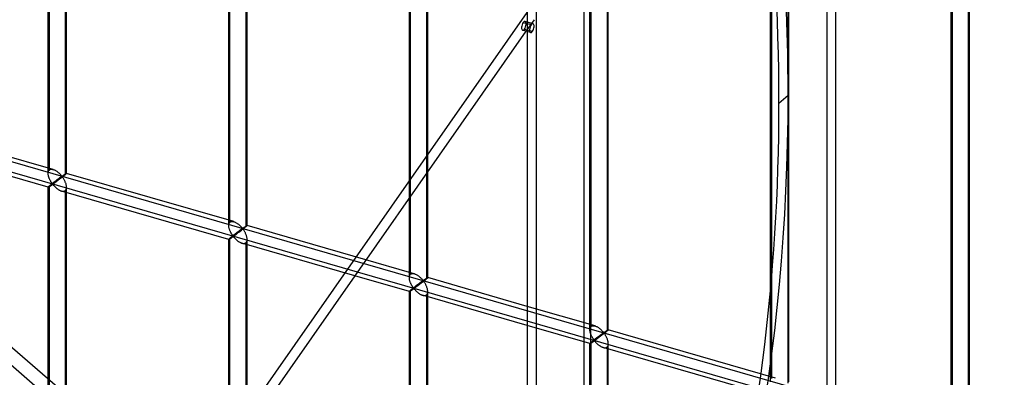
# Model space of a CAD drawing. Header units: millimetres. Extents: x -766 to 748, y -857 to 897.
# Tile 59 of 87: x 342 to 610, y -269 to -172. Entities that reach past the tile are written whole.
import ezdxf

# ---------------------------------------------------------------- set-up
doc = ezdxf.new("R2010")
doc.units = ezdxf.units.MM
doc.layers.add('MAIN-1', color=7, linetype='Continuous')
doc.layers.add('MAIN-2', color=7, linetype='Continuous')

msp = doc.modelspace()

# ---------------------------------------------------------------- linework, layer by layer
at = {"layer": 'MAIN-1'}
for p, q in [((497.56, -856.66), (497.56, 338.45)), ((480.24, 326.13), (480.24, -834.34)), ((390.28, -298.78), (480.24, -170.25)), ((480.24, -173.29), (479.13, -172.97)), ((480.24, -172.8), (479.67, -172.63)), ((479.89, -175.3), (393.43, -298.83)), ((480.24, -175.4), (478.98, -175.04)), ((452.86, -213.92), (452.86, -242.59)), ((453.2, -242.26), (453.2, -213.44)), ((448.2, -242.26), (448.2, -220.58)), ((448.2, -240.81), (436.42, -237.41)), ((480.24, -254.1), (434.07, -240.77)), ((448.2, -246.01), (433.39, -241.74)), ((448.2, -242.4), (448.2, -242.27)), ((448.22, -242.54), (448.2, -242.4)), ((448.24, -242.68), (448.22, -242.54)), ((448.26, -242.82), (448.24, -242.68)), ((448.29, -242.95), (448.26, -242.82)), ((448.33, -243.09), (448.29, -242.95)), ((448.37, -243.23), (448.33, -243.09)), ((448.41, -243.36), (448.37, -243.23)), ((448.47, -243.5), (448.41, -243.36)), ((451.79, -243.46), (451.67, -243.56)), ((451.92, -243.36), (451.79, -243.46)), ((452.04, -243.27), (451.92, -243.36)), ((452.16, -243.17), (452.04, -243.27)), ((452.28, -243.08), (452.16, -243.17)), ((452.39, -242.99), (452.28, -243.08)), ((452.5, -242.9), (452.39, -242.99)), ((452.6, -242.81), (452.5, -242.9)), ((452.7, -242.73), (452.6, -242.81)), ((452.78, -242.66), (452.7, -242.73)), ((452.86, -242.59), (452.78, -242.66)), ((452.92, -242.54), (452.86, -242.59)), ((452.97, -242.49), (452.92, -242.54)), ((453.02, -242.45), (452.97, -242.49)), ((453.06, -242.41), (453.02, -242.45)), ((453.1, -242.38), (453.06, -242.41)), ((453.13, -242.34), (453.1, -242.38)), ((453.16, -242.32), (453.13, -242.34)), ((453.18, -242.3), (453.16, -242.32)), ((453.19, -242.28), (453.18, -242.3)), ((480.24, -250.06), (453.19, -242.25)), ((453.2, -242.27), (453.19, -242.28)), ((453.2, -242.26), (453.2, -242.27)), ((448.2, -324.94), (448.2, -246.01)), ((448.21, -246.01), (448.22, -246.01)), ((448.22, -246.01), (448.24, -246.01)), ((448.24, -246.01), (448.26, -246)), ((448.26, -246), (448.3, -245.98)), ((448.3, -245.98), (448.33, -245.96)), ((448.33, -245.96), (448.37, -245.94)), ((448.37, -245.94), (448.42, -245.91)), ((448.42, -245.91), (448.47, -245.88)), ((448.52, -243.64), (448.47, -243.5)), ((448.47, -245.88), (448.52, -245.85)), ((448.58, -243.77), (448.52, -243.64)), ((448.52, -245.85), (448.58, -245.81)), ((448.64, -243.9), (448.58, -243.77)), ((448.58, -245.81), (448.64, -245.77)), ((448.7, -244.03), (448.64, -243.9)), ((448.64, -245.77), (448.71, -245.73)), ((448.76, -244.16), (448.7, -244.03)), ((448.71, -245.73), (448.77, -245.69)), ((448.83, -244.28), (448.76, -244.16)), ((448.77, -245.69), (448.84, -245.64)), ((448.9, -244.39), (448.83, -244.28)), ((448.84, -245.64), (448.9, -245.6)), ((448.97, -244.51), (448.9, -244.39)), ((448.9, -245.6), (448.97, -245.55)), ((449.03, -244.62), (448.97, -244.51)), ((448.97, -245.55), (449.04, -245.51)), ((449.1, -244.72), (449.03, -244.62)), ((449.04, -245.51), (449.11, -245.46)), ((449.17, -244.82), (449.1, -244.72)), ((449.11, -245.46), (449.17, -245.41)), ((449.23, -244.91), (449.17, -244.82)), ((449.17, -245.41), (449.24, -245.37)), ((449.3, -245), (449.23, -244.91)), ((449.24, -245.37), (449.3, -245.33)), ((449.36, -245.08), (449.3, -245)), ((449.3, -245.33), (449.37, -245.29)), ((449.44, -245.15), (449.36, -245.08)), ((449.37, -245.29), (449.45, -245.28)), ((449.53, -245.14), (449.44, -245.15)), ((449.45, -245.28), (449.53, -245.34)), ((449.6, -245.1), (449.53, -245.14)), ((449.53, -245.34), (449.6, -245.42)), ((449.67, -245.05), (449.6, -245.1)), ((449.6, -245.42), (449.67, -245.5)), ((449.74, -245), (449.67, -245.05)), ((449.67, -245.5), (449.75, -245.58)), ((449.82, -244.94), (449.74, -245)), ((449.75, -245.58), (449.83, -245.67)), ((449.9, -244.88), (449.82, -244.94)), ((449.83, -245.67), (449.91, -245.76)), ((449.99, -244.82), (449.9, -244.88)), ((449.91, -245.76), (450, -245.85)), ((450.09, -244.75), (449.99, -244.82)), ((450, -245.85), (450.09, -245.94)), ((450.18, -244.68), (450.09, -244.75)), ((450.09, -245.94), (450.19, -246.03)), ((450.28, -244.61), (450.18, -244.68)), ((450.19, -246.03), (450.29, -246.12)), ((450.38, -244.53), (450.28, -244.61)), ((450.29, -246.12), (450.39, -246.22)), ((450.49, -244.45), (450.38, -244.53)), ((450.6, -244.37), (450.49, -244.45)), ((450.71, -244.29), (450.6, -244.37)), ((450.83, -244.2), (450.71, -244.29)), ((450.95, -244.11), (450.83, -244.2)), ((451.06, -244.02), (450.95, -244.11)), ((451.18, -243.93), (451.06, -244.02)), ((451.3, -243.84), (451.18, -243.93)), ((451.42, -243.75), (451.3, -243.84)), ((451.54, -243.65), (451.42, -243.75)), ((451.67, -243.56), (451.54, -243.65)), ((450.39, -246.22), (450.5, -246.31)), ((450.5, -246.31), (450.61, -246.39)), ((450.61, -246.39), (450.72, -246.48)), ((450.72, -246.48), (450.83, -246.56)), ((450.83, -246.56), (450.95, -246.64)), ((450.95, -246.64), (451.07, -246.72)), ((451.07, -246.72), (451.19, -246.79)), ((451.19, -246.79), (451.31, -246.85)), ((451.31, -246.85), (451.43, -246.91)), ((451.43, -246.91), (451.55, -246.96)), ((451.55, -246.96), (451.67, -247.01)), ((451.67, -247.01), (451.8, -247.05)), ((480.24, -255.26), (451.81, -247.05)), ((452.86, -247.36), (452.86, -326.28)), ((453.2, -326.38), (453.2, -247.46))]:
    msp.add_line(p, q, dxfattribs=at)
for start_param, end_param in [(0.902162, 3.14165), (0.000058, 0.902162)]:
    msp.add_ellipse((479.32, -173.83), major_axis=(0.35, 1.2), ratio=0.433013, start_param=start_param, end_param=end_param, dxfattribs=at)
at = {"layer": 'MAIN-2'}
for p, q in [((495.73, -848.91), (495.73, 337.54)), ((482.74, -832.17), (482.74, 328.3)), ((564.13, -789.68), (564.13, 218.37)), ((561.63, 216.21), (561.63, -791.84)), ((-431.4, 11.95), (746.4, -328.05)), ((434.07, -240.77), (-431.73, 9.16)), ((350.05, -213.92), (350.05, -21.37)), ((350.38, -213.01), (350.38, -21.04)), ((355.05, -213.92), (355.05, -21.37)), ((354.71, -22.29), (354.71, -214.26)), ((399.46, -227.18), (399.46, -35.21)), ((448.53, -241.34), (448.53, -49.37)), ((105.43, -57.86), (395.78, -309.31)), ((459.79, -369.8), (102.62, -60.49)), ((497.27, -256.42), (497.27, -63.87)), ((497.61, -255.51), (497.61, -63.54)), ((502.27, -256.42), (502.27, -63.87)), ((501.94, -64.79), (501.94, -256.76)), ((546.35, -270.59), (546.35, -78.04)), ((546.68, -269.68), (546.68, -77.71)), ((551.01, -78.96), (551.01, -270.93)), ((551.35, -270.59), (551.35, -78.04)), ((595.42, -284.76), (595.42, -92.21)), ((595.76, -283.84), (595.76, -91.87)), ((600.09, -93.12), (600.09, -285.09)), ((600.42, -284.76), (600.42, -92.21)), ((399.12, -228.09), (399.12, -144.99)), ((403.79, -146.33), (403.79, -228.43)), ((404.12, -228.09), (404.12, -146.43)), ((448.2, -220.58), (448.2, -159.15)), ((452.86, -160.5), (452.86, -213.92)), ((453.2, -213.44), (453.2, -160.6)), ((482.09, -172.16), (479.89, -175.3)), ((481.83, -173.26), (480.24, -172.8)), ((481.29, -173.6), (480.24, -173.29)), ((479.52, -174.7), (481.68, -175.32)), ((481.14, -175.66), (480.24, -175.4)), ((548.64, -194.87), (551.14, -192.7)), ((351.44, -212.88), (305.97, -199.75)), ((350.06, -217.68), (304.58, -204.55)), ((350.05, -213.79), (350.07, -213.65)), ((350.05, -213.94), (350.05, -213.79)), ((350.05, -214.07), (350.05, -213.94)), ((350.07, -213.65), (350.09, -213.52)), ((350.09, -213.52), (350.13, -213.4)), ((350.13, -213.4), (350.18, -213.28)), ((350.18, -213.28), (350.24, -213.18)), ((350.24, -213.18), (350.31, -213.09)), ((350.31, -213.09), (350.38, -213.01)), ((350.38, -213.01), (350.5, -212.93)), ((350.5, -212.93), (350.63, -212.86)), ((350.63, -212.86), (350.78, -212.82)), ((350.78, -212.82), (350.94, -212.81)), ((350.94, -212.81), (351.1, -212.81)), ((351.1, -212.81), (351.27, -212.84)), ((351.27, -212.84), (351.45, -212.88)), ((351.45, -212.88), (351.61, -212.93)), ((351.61, -212.93), (351.77, -213)), ((351.77, -213), (351.92, -213.07)), ((351.92, -213.07), (352.07, -213.15)), ((352.07, -213.15), (352.23, -213.24)), ((352.23, -213.24), (352.38, -213.34)), ((352.38, -213.34), (352.52, -213.45)), ((352.52, -213.45), (352.67, -213.56)), ((352.67, -213.56), (352.81, -213.67)), ((352.81, -213.67), (352.94, -213.79)), ((352.94, -213.79), (353.07, -213.9)), ((353.07, -213.9), (353.19, -214.02)), ((353.19, -214.02), (353.3, -214.14)), ((354.78, -214.05), (354.82, -214.03)), ((354.82, -214.03), (354.85, -214)), ((354.85, -214), (354.88, -213.99)), ((354.88, -213.99), (354.91, -213.97)), ((354.91, -213.97), (354.94, -213.95)), ((354.94, -213.95), (354.97, -213.94)), ((354.98, -214.01), (354.95, -214.04)), ((354.97, -213.94), (354.99, -213.93)), ((355.01, -213.98), (354.98, -214.01)), ((354.99, -213.93), (355.01, -213.92)), ((355.01, -213.92), (355.02, -213.92)), ((355.03, -213.96), (355.01, -213.98)), ((355.02, -213.92), (355.03, -213.92)), ((355.03, -213.92), (355.04, -213.92)), ((355.04, -213.95), (355.03, -213.96)), ((355.04, -213.92), (355.04, -213.92)), ((355.04, -213.92), (355.05, -213.92)), ((400.52, -227.04), (355.04, -213.92)), ((355.05, -213.93), (355.04, -213.95)), ((355.05, -213.92), (355.05, -213.92)), ((355.05, -213.92), (355.05, -213.92)), ((355.05, -213.92), (355.05, -213.92)), ((355.05, -213.92), (355.05, -213.92)), ((355.05, -213.92), (355.05, -213.93)), ((350.07, -214.21), (350.05, -214.07)), ((350.09, -214.35), (350.07, -214.21)), ((350.11, -214.48), (350.09, -214.35)), ((350.14, -214.62), (350.11, -214.48)), ((350.18, -214.76), (350.14, -214.62)), ((350.22, -214.89), (350.18, -214.76)), ((350.27, -215.03), (350.22, -214.89)), ((350.32, -215.17), (350.27, -215.03)), ((350.37, -215.3), (350.32, -215.17)), ((350.43, -215.44), (350.37, -215.3)), ((350.49, -215.57), (350.43, -215.44)), ((350.55, -215.7), (350.49, -215.57)), ((350.61, -215.82), (350.55, -215.7)), ((350.68, -215.94), (350.61, -215.82)), ((350.75, -216.06), (350.68, -215.94)), ((350.82, -216.18), (350.75, -216.06)), ((350.88, -216.29), (350.82, -216.18)), ((350.95, -216.39), (350.88, -216.29)), ((351.02, -216.49), (350.95, -216.39)), ((351.08, -216.58), (351.02, -216.49)), ((351.15, -216.67), (351.08, -216.58)), ((351.17, -216.69), (351.09, -216.76)), ((351.21, -216.75), (351.15, -216.67)), ((351.26, -216.63), (351.17, -216.69)), ((351.34, -216.56), (351.26, -216.63)), ((351.43, -216.49), (351.34, -216.56)), ((351.52, -216.42), (351.43, -216.49)), ((351.6, -216.35), (351.52, -216.42)), ((351.59, -216.66), (351.52, -216.72)), ((351.67, -216.61), (351.59, -216.66)), ((351.69, -216.29), (351.6, -216.35)), ((351.75, -216.55), (351.67, -216.61)), ((351.78, -216.22), (351.69, -216.29)), ((351.84, -216.49), (351.75, -216.55)), ((351.86, -216.15), (351.78, -216.22)), ((351.94, -216.42), (351.84, -216.49)), ((351.95, -216.09), (351.86, -216.15)), ((352.03, -216.35), (351.94, -216.42)), ((352.03, -216.03), (351.95, -216.09)), ((352.11, -215.96), (352.03, -216.03)), ((352.13, -216.27), (352.03, -216.35)), ((352.2, -215.9), (352.11, -215.96)), ((352.23, -216.2), (352.13, -216.27)), ((352.28, -215.84), (352.2, -215.9)), ((352.34, -216.12), (352.23, -216.2)), ((352.36, -215.77), (352.28, -215.84)), ((352.45, -216.04), (352.34, -216.12)), ((352.44, -215.71), (352.36, -215.77)), ((352.53, -215.65), (352.44, -215.71)), ((352.56, -215.95), (352.45, -216.04)), ((352.6, -215.59), (352.53, -215.65)), ((352.68, -215.87), (352.56, -215.95)), ((352.68, -215.53), (352.6, -215.59)), ((352.76, -215.48), (352.68, -215.53)), ((352.8, -215.78), (352.68, -215.87)), ((352.83, -215.42), (352.76, -215.48)), ((352.91, -215.69), (352.8, -215.78)), ((352.91, -215.37), (352.83, -215.42)), ((352.98, -215.31), (352.91, -215.37)), ((353.03, -215.6), (352.91, -215.69)), ((353.05, -215.26), (352.98, -215.31)), ((353.15, -215.51), (353.03, -215.6)), ((353.12, -215.21), (353.05, -215.26)), ((353.18, -215.16), (353.12, -215.21)), ((353.27, -215.42), (353.15, -215.51)), ((353.25, -215.12), (353.18, -215.16)), ((353.31, -215.07), (353.25, -215.12)), ((353.4, -215.32), (353.27, -215.42)), ((353.3, -214.14), (353.41, -214.25)), ((353.37, -215.03), (353.31, -215.07)), ((353.43, -214.99), (353.37, -215.03)), ((353.52, -215.22), (353.4, -215.32)), ((353.41, -214.25), (353.51, -214.36)), ((353.48, -214.95), (353.43, -214.99)), ((353.54, -214.91), (353.48, -214.95)), ((353.51, -214.36), (353.61, -214.47)), ((353.64, -215.13), (353.52, -215.22)), ((353.59, -214.88), (353.54, -214.91)), ((353.64, -214.84), (353.59, -214.88)), ((353.61, -214.47), (353.69, -214.57)), ((353.69, -214.81), (353.64, -214.84)), ((353.77, -215.03), (353.64, -215.13)), ((353.69, -214.57), (353.8, -214.66)), ((353.73, -214.79), (353.69, -214.81)), ((353.8, -214.78), (353.73, -214.79)), ((353.89, -214.93), (353.77, -215.03)), ((353.8, -214.66), (353.86, -214.65)), ((353.9, -214.87), (353.8, -214.78)), ((353.86, -214.65), (353.91, -214.62)), ((354.01, -214.84), (353.89, -214.93)), ((353.98, -214.97), (353.9, -214.87)), ((353.91, -214.62), (353.96, -214.59)), ((353.96, -214.59), (354, -214.56)), ((354.06, -215.08), (353.98, -214.97)), ((354, -214.56), (354.05, -214.53)), ((354.13, -214.74), (354.01, -214.84)), ((354.05, -214.53), (354.09, -214.5)), ((354.15, -215.21), (354.06, -215.08)), ((354.09, -214.5), (354.14, -214.47)), ((354.24, -214.65), (354.13, -214.74)), ((354.14, -214.47), (354.19, -214.44)), ((354.23, -215.34), (354.15, -215.21)), ((354.19, -214.44), (354.24, -214.4)), ((354.32, -215.48), (354.23, -215.34)), ((354.24, -214.4), (354.29, -214.37)), ((354.35, -214.56), (354.24, -214.65)), ((354.29, -214.37), (354.34, -214.34)), ((354.4, -215.63), (354.32, -215.48)), ((354.34, -214.34), (354.39, -214.3)), ((354.45, -214.48), (354.35, -214.56)), ((354.39, -214.3), (354.43, -214.27)), ((354.49, -215.78), (354.4, -215.63)), ((354.43, -214.27), (354.48, -214.24)), ((354.55, -214.4), (354.45, -214.48)), ((354.48, -214.24), (354.53, -214.21)), ((354.57, -215.94), (354.49, -215.78)), ((354.53, -214.21), (354.57, -214.18)), ((354.63, -214.33), (354.55, -214.4)), ((354.57, -214.18), (354.62, -214.15)), ((354.65, -216.11), (354.57, -215.94)), ((354.62, -214.15), (354.66, -214.12)), ((354.71, -214.26), (354.63, -214.33)), ((354.72, -216.28), (354.65, -216.11)), ((354.66, -214.12), (354.7, -214.1)), ((354.7, -214.1), (354.74, -214.07)), ((354.77, -214.21), (354.71, -214.26)), ((354.79, -216.45), (354.72, -216.28)), ((354.74, -214.07), (354.78, -214.05)), ((354.83, -214.16), (354.77, -214.21)), ((354.85, -216.62), (354.79, -216.45)), ((354.87, -214.12), (354.83, -214.16)), ((354.91, -216.8), (354.85, -216.62)), ((354.92, -214.08), (354.87, -214.12)), ((354.95, -214.04), (354.92, -214.08)), ((350.07, -217.64), (350.05, -217.66)), ((350.05, -217.66), (350.05, -217.67)), ((350.05, -217.67), (350.05, -217.68)), ((350.05, -410.22), (350.05, -217.67)), ((350.05, -217.68), (350.05, -217.68)), ((350.05, -217.68), (350.05, -217.68)), ((350.05, -217.68), (350.05, -217.68)), ((350.05, -217.68), (350.05, -217.68)), ((350.05, -217.68), (350.06, -217.68)), ((350.06, -217.68), (350.07, -217.68)), ((350.09, -217.61), (350.07, -217.64)), ((350.07, -217.68), (350.09, -217.67)), ((350.13, -217.57), (350.09, -217.61)), ((350.09, -217.67), (350.11, -217.66)), ((350.11, -217.66), (350.15, -217.65)), ((350.18, -217.53), (350.13, -217.57)), ((350.15, -217.65), (350.18, -217.63)), ((350.24, -217.47), (350.18, -217.53)), ((350.18, -217.63), (350.22, -217.61)), ((350.22, -217.61), (350.27, -217.58)), ((350.31, -217.41), (350.24, -217.47)), ((350.27, -217.58), (350.32, -217.55)), ((350.38, -217.34), (350.31, -217.41)), ((350.32, -217.55), (350.38, -217.51)), ((350.44, -217.29), (350.38, -217.34)), ((350.38, -409.31), (350.38, -217.34)), ((350.38, -217.51), (350.43, -217.48)), ((350.43, -217.48), (350.49, -217.44)), ((350.5, -217.24), (350.44, -217.29)), ((350.49, -217.44), (350.56, -217.4)), ((350.56, -217.19), (350.5, -217.24)), ((350.63, -217.13), (350.56, -217.19)), ((350.56, -217.4), (350.62, -217.35)), ((350.62, -217.35), (350.69, -217.31)), ((350.7, -217.08), (350.63, -217.13)), ((350.69, -217.31), (350.75, -217.26)), ((350.77, -217.02), (350.7, -217.08)), ((350.75, -217.26), (350.82, -217.22)), ((350.85, -216.95), (350.77, -217.02)), ((350.82, -217.22), (350.89, -217.17)), ((350.92, -216.89), (350.85, -216.95)), ((350.89, -217.17), (350.96, -217.13)), ((351.01, -216.83), (350.92, -216.89)), ((350.96, -217.13), (351.02, -217.08)), ((351.09, -216.76), (351.01, -216.83)), ((351.02, -217.08), (351.09, -217.04)), ((351.09, -217.04), (351.15, -217)), ((351.15, -217), (351.22, -216.96)), ((351.29, -216.82), (351.21, -216.75)), ((351.22, -216.96), (351.3, -216.94)), ((351.38, -216.8), (351.29, -216.82)), ((351.3, -216.94), (351.38, -217.01)), ((351.45, -216.76), (351.38, -216.8)), ((351.38, -217.01), (351.45, -217.08)), ((351.52, -216.72), (351.45, -216.76)), ((351.45, -217.08), (351.52, -217.16)), ((351.52, -217.16), (351.6, -217.25)), ((351.6, -217.25), (351.68, -217.33)), ((351.68, -217.33), (351.76, -217.42)), ((351.76, -217.42), (351.85, -217.51)), ((351.85, -217.51), (351.94, -217.61)), ((351.94, -217.61), (352.04, -217.7)), ((352.04, -217.7), (352.14, -217.79)), ((352.14, -217.79), (352.24, -217.88)), ((352.24, -217.88), (352.35, -217.97)), ((352.35, -217.97), (352.46, -218.06)), ((352.46, -218.06), (352.57, -218.15)), ((352.57, -218.15), (352.68, -218.23)), ((352.68, -218.23), (352.8, -218.31)), ((352.8, -218.31), (352.92, -218.38)), ((352.92, -218.38), (353.04, -218.45)), ((353.04, -218.45), (353.16, -218.52)), ((353.16, -218.52), (353.28, -218.58)), ((353.28, -218.58), (353.4, -218.63)), ((353.4, -218.63), (353.52, -218.68)), ((353.52, -218.68), (353.65, -218.72)), ((353.65, -218.72), (353.79, -218.75)), ((399.13, -231.85), (353.66, -218.72)), ((353.79, -218.75), (353.92, -218.78)), ((353.92, -218.78), (354.05, -218.79)), ((354.05, -218.79), (354.18, -218.79)), ((354.18, -218.79), (354.3, -218.78)), ((354.3, -218.78), (354.42, -218.75)), ((354.42, -218.75), (354.53, -218.71)), ((354.53, -218.71), (354.62, -218.66)), ((354.62, -218.66), (354.71, -218.59)), ((354.71, -218.59), (354.82, -218.48)), ((354.71, -218.59), (354.71, -410.56)), ((354.82, -218.48), (354.9, -218.35)), ((354.9, -218.35), (354.97, -218.2)), ((354.95, -216.97), (354.91, -216.8)), ((354.99, -217.14), (354.95, -216.97)), ((354.97, -218.2), (355.01, -218.03)), ((355.02, -217.32), (354.99, -217.14)), ((355.01, -218.03), (355.04, -217.85)), ((355.04, -217.49), (355.02, -217.32)), ((355.05, -217.66), (355.04, -217.49)), ((355.04, -217.85), (355.05, -217.66)), ((355.05, -410.22), (355.05, -217.67)), ((399.25, -227.45), (399.31, -227.35)), ((399.31, -227.35), (399.38, -227.25)), ((399.38, -227.25), (399.46, -227.18)), ((399.46, -227.18), (399.58, -227.09)), ((399.58, -227.09), (399.71, -227.03)), ((399.71, -227.03), (399.85, -226.99)), ((399.85, -226.99), (400.01, -226.97)), ((400.01, -226.97), (400.18, -226.98)), ((400.18, -226.98), (400.35, -227)), ((400.35, -227), (400.53, -227.05)), ((400.53, -227.05), (400.68, -227.1)), ((400.68, -227.1), (400.84, -227.16)), ((400.84, -227.16), (401, -227.24)), ((401, -227.24), (401.15, -227.32)), ((401.15, -227.32), (401.3, -227.41)), ((401.3, -227.41), (401.45, -227.51)), ((399.12, -228.1), (399.13, -227.96)), ((399.13, -228.24), (399.12, -228.1)), ((399.13, -227.96), (399.14, -227.82)), ((399.14, -228.38), (399.13, -228.24)), ((399.14, -227.82), (399.17, -227.69)), ((399.16, -228.51), (399.14, -228.38)), ((399.19, -228.65), (399.16, -228.51)), ((399.17, -227.69), (399.21, -227.56)), ((399.22, -228.79), (399.19, -228.65)), ((399.21, -227.56), (399.25, -227.45)), ((399.25, -228.92), (399.22, -228.79)), ((399.29, -229.06), (399.25, -228.92)), ((399.34, -229.2), (399.29, -229.06)), ((399.39, -229.33), (399.34, -229.2)), ((399.44, -229.47), (399.39, -229.33)), ((399.5, -229.6), (399.44, -229.47)), ((399.56, -229.74), (399.5, -229.6)), ((399.63, -229.86), (399.56, -229.74)), ((399.69, -229.99), (399.63, -229.86)), ((399.76, -230.11), (399.69, -229.99)), ((401.27, -230.06), (401.19, -230.13)), ((401.36, -230), (401.27, -230.06)), ((401.44, -229.94), (401.36, -230)), ((401.52, -229.88), (401.44, -229.94)), ((401.45, -227.51), (401.6, -227.61)), ((401.6, -229.82), (401.52, -229.88)), ((401.6, -227.61), (401.74, -227.72)), ((401.68, -229.76), (401.6, -229.82)), ((401.75, -230.03), (401.64, -230.12)), ((401.76, -229.7), (401.68, -229.76)), ((401.74, -227.72), (401.88, -227.84)), ((401.87, -229.95), (401.75, -230.03)), ((401.83, -229.64), (401.76, -229.7)), ((401.91, -229.59), (401.83, -229.64)), ((401.99, -229.86), (401.87, -229.95)), ((401.88, -227.84), (402.01, -227.95)), ((401.98, -229.53), (401.91, -229.59)), ((402.05, -229.48), (401.98, -229.53)), ((402.11, -229.77), (401.99, -229.86)), ((402.01, -227.95), (402.14, -228.07)), ((402.12, -229.43), (402.05, -229.48)), ((402.23, -229.67), (402.11, -229.77)), ((402.19, -229.38), (402.12, -229.43)), ((402.14, -228.07), (402.26, -228.19)), ((402.26, -229.33), (402.19, -229.38)), ((402.35, -229.58), (402.23, -229.67)), ((402.26, -228.19), (402.38, -228.31)), ((402.32, -229.28), (402.26, -229.33)), ((402.39, -229.24), (402.32, -229.28)), ((402.47, -229.49), (402.35, -229.58)), ((402.38, -228.31), (402.49, -228.42)), ((402.45, -229.2), (402.39, -229.24)), ((402.5, -229.15), (402.45, -229.2)), ((402.59, -229.39), (402.47, -229.49)), ((402.49, -228.42), (402.59, -228.53)), ((402.56, -229.11), (402.5, -229.15)), ((402.61, -229.08), (402.56, -229.11)), ((402.59, -228.53), (402.68, -228.64)), ((402.72, -229.29), (402.59, -229.39)), ((402.66, -229.04), (402.61, -229.08)), ((402.71, -229.01), (402.66, -229.04)), ((402.68, -228.64), (402.77, -228.74)), ((402.76, -228.98), (402.71, -229.01)), ((402.84, -229.2), (402.72, -229.29)), ((402.81, -228.95), (402.76, -228.98)), ((402.77, -228.74), (402.87, -228.82)), ((402.87, -228.94), (402.81, -228.95)), ((402.97, -229.1), (402.84, -229.2)), ((402.87, -228.82), (402.94, -228.81)), ((402.97, -229.03), (402.87, -228.94)), ((402.94, -228.81), (402.98, -228.79)), ((403.09, -229), (402.97, -229.1)), ((403.05, -229.14), (402.97, -229.03)), ((402.98, -228.79), (403.03, -228.76)), ((403.03, -228.76), (403.08, -228.73)), ((403.14, -229.25), (403.05, -229.14)), ((403.08, -228.73), (403.12, -228.7)), ((403.2, -228.91), (403.09, -229)), ((403.12, -228.7), (403.17, -228.67)), ((403.22, -229.37), (403.14, -229.25)), ((403.17, -228.67), (403.22, -228.64)), ((403.32, -228.82), (403.2, -228.91)), ((403.22, -228.64), (403.27, -228.6)), ((403.31, -229.51), (403.22, -229.37)), ((403.27, -228.6), (403.31, -228.57)), ((403.31, -228.57), (403.36, -228.54)), ((403.39, -229.65), (403.31, -229.51)), ((403.42, -228.73), (403.32, -228.82)), ((403.36, -228.54), (403.41, -228.5)), ((403.48, -229.8), (403.39, -229.65)), ((403.41, -228.5), (403.46, -228.47)), ((403.53, -228.65), (403.42, -228.73)), ((403.46, -228.47), (403.51, -228.44)), ((403.56, -229.95), (403.48, -229.8)), ((403.51, -228.44), (403.56, -228.41)), ((403.62, -228.57), (403.53, -228.65)), ((403.56, -228.41), (403.6, -228.38)), ((403.64, -230.11), (403.56, -229.95)), ((403.6, -228.38), (403.65, -228.35)), ((403.71, -228.49), (403.62, -228.57)), ((403.65, -228.35), (403.69, -228.32)), ((403.69, -228.32), (403.74, -228.29)), ((403.79, -228.43), (403.71, -228.49)), ((403.74, -228.29), (403.78, -228.26)), ((403.78, -228.26), (403.82, -228.24)), ((403.85, -228.37), (403.79, -228.43)), ((403.82, -228.24), (403.86, -228.21)), ((403.9, -228.33), (403.85, -228.37)), ((403.86, -228.21), (403.89, -228.19)), ((403.89, -228.19), (403.93, -228.17)), ((403.95, -228.28), (403.9, -228.33)), ((403.93, -228.17), (403.96, -228.15)), ((403.99, -228.24), (403.95, -228.28)), ((403.96, -228.15), (403.99, -228.14)), ((403.99, -228.14), (404.02, -228.12)), ((404.03, -228.21), (403.99, -228.24)), ((404.02, -228.12), (404.04, -228.11)), ((404.06, -228.18), (404.03, -228.21)), ((404.04, -228.11), (404.06, -228.1)), ((404.06, -228.1), (404.08, -228.09)), ((404.08, -228.15), (404.06, -228.18)), ((404.08, -228.09), (404.1, -228.09)), ((404.1, -228.13), (404.08, -228.15)), ((404.1, -228.09), (404.11, -228.08)), ((404.11, -228.11), (404.1, -228.13)), ((404.11, -228.08), (404.12, -228.08)), ((404.12, -228.1), (404.11, -228.11)), ((404.12, -228.08), (404.12, -228.08)), ((404.12, -228.08), (404.12, -228.08)), ((404.12, -228.08), (404.12, -228.09)), ((436.42, -237.41), (404.12, -228.08)), ((404.12, -228.09), (404.12, -228.09)), ((404.12, -228.09), (404.12, -228.09)), ((404.12, -228.09), (404.12, -228.09)), ((404.12, -228.09), (404.12, -228.1)), ((399.13, -231.83), (399.12, -231.84)), ((399.12, -231.84), (399.13, -231.84)), ((399.12, -290.7), (399.12, -231.84)), ((399.14, -231.81), (399.13, -231.83)), ((399.13, -231.84), (399.13, -231.84)), ((399.13, -231.84), (399.13, -231.85)), ((399.13, -231.85), (399.13, -231.85)), ((399.13, -231.85), (399.13, -231.85)), ((399.13, -231.85), (399.13, -231.85)), ((399.13, -231.85), (399.14, -231.85)), ((399.17, -231.78), (399.14, -231.81)), ((399.14, -231.85), (399.16, -231.84)), ((399.16, -231.84), (399.19, -231.83)), ((399.21, -231.74), (399.17, -231.78)), ((399.19, -231.83), (399.22, -231.82)), ((399.25, -231.69), (399.21, -231.74)), ((399.22, -231.82), (399.26, -231.8)), ((399.31, -231.64), (399.25, -231.69)), ((399.26, -231.8), (399.3, -231.77)), ((399.3, -231.77), (399.35, -231.74)), ((399.38, -231.58), (399.31, -231.64)), ((399.35, -231.74), (399.4, -231.71)), ((399.46, -231.51), (399.38, -231.58)), ((399.4, -231.71), (399.45, -231.68)), ((399.45, -231.68), (399.51, -231.64)), ((399.51, -231.46), (399.46, -231.51)), ((399.46, -423.47), (399.46, -231.51)), ((399.57, -231.41), (399.51, -231.46)), ((399.51, -231.64), (399.57, -231.6)), ((399.64, -231.36), (399.57, -231.41)), ((399.57, -231.6), (399.63, -231.56)), ((399.63, -231.56), (399.7, -231.52)), ((399.7, -231.3), (399.64, -231.36)), ((399.77, -231.24), (399.7, -231.3)), ((399.7, -231.52), (399.76, -231.48)), ((399.82, -230.23), (399.76, -230.11)), ((399.76, -231.48), (399.83, -231.43)), ((399.85, -231.18), (399.77, -231.24)), ((399.89, -230.34), (399.82, -230.23)), ((399.83, -231.43), (399.9, -231.39)), ((399.92, -231.12), (399.85, -231.18)), ((399.96, -230.45), (399.89, -230.34)), ((399.9, -231.39), (399.97, -231.34)), ((400, -231.06), (399.92, -231.12)), ((400.03, -230.56), (399.96, -230.45)), ((399.97, -231.34), (400.03, -231.29)), ((400.08, -230.99), (400, -231.06)), ((400.09, -230.65), (400.03, -230.56)), ((400.03, -231.29), (400.1, -231.25)), ((400.16, -230.93), (400.08, -230.99)), ((400.16, -230.75), (400.09, -230.65)), ((400.1, -231.25), (400.16, -231.2)), ((400.22, -230.83), (400.16, -230.75)), ((400.25, -230.86), (400.16, -230.93)), ((400.16, -231.2), (400.23, -231.16)), ((400.29, -230.91), (400.22, -230.83)), ((400.23, -231.16), (400.29, -231.13)), ((400.33, -230.79), (400.25, -230.86)), ((400.37, -230.98), (400.29, -230.91)), ((400.29, -231.13), (400.37, -231.11)), ((400.42, -230.72), (400.33, -230.79)), ((400.45, -230.97), (400.37, -230.98)), ((400.37, -231.11), (400.46, -231.17)), ((400.5, -230.66), (400.42, -230.72)), ((400.52, -230.93), (400.45, -230.97)), ((400.46, -231.17), (400.53, -231.25)), ((400.59, -230.59), (400.5, -230.66)), ((400.59, -230.88), (400.52, -230.93)), ((400.53, -231.25), (400.6, -231.33)), ((400.68, -230.52), (400.59, -230.59)), ((400.67, -230.83), (400.59, -230.88)), ((400.6, -231.33), (400.67, -231.41)), ((400.75, -230.78), (400.67, -230.83)), ((400.67, -231.41), (400.75, -231.5)), ((400.77, -230.45), (400.68, -230.52)), ((400.83, -230.72), (400.75, -230.78)), ((400.75, -231.5), (400.83, -231.59)), ((400.85, -230.39), (400.77, -230.45)), ((400.92, -230.65), (400.83, -230.72)), ((400.83, -231.59), (400.92, -231.68)), ((400.94, -230.32), (400.85, -230.39)), ((401.01, -230.58), (400.92, -230.65)), ((400.92, -231.68), (401.02, -231.77)), ((401.02, -230.26), (400.94, -230.32)), ((401.11, -230.51), (401.01, -230.58)), ((401.11, -230.19), (401.02, -230.26)), ((401.02, -231.77), (401.11, -231.87)), ((401.19, -230.13), (401.11, -230.19)), ((401.21, -230.44), (401.11, -230.51)), ((401.11, -231.87), (401.21, -231.96)), ((401.31, -230.37), (401.21, -230.44)), ((401.21, -231.96), (401.31, -232.05)), ((401.42, -230.29), (401.31, -230.37)), ((401.31, -232.05), (401.42, -232.14)), ((401.53, -230.2), (401.42, -230.29)), ((401.42, -232.14), (401.53, -232.23)), ((401.64, -230.12), (401.53, -230.2)), ((401.53, -232.23), (401.64, -232.31)), ((401.64, -232.31), (401.76, -232.4)), ((401.76, -232.4), (401.88, -232.48)), ((401.88, -232.48), (401.99, -232.55)), ((401.99, -232.55), (402.11, -232.62)), ((402.11, -232.62), (402.23, -232.68)), ((402.23, -232.68), (402.35, -232.74)), ((402.35, -232.74), (402.47, -232.8)), ((403.72, -230.27), (403.64, -230.11)), ((403.7, -232.82), (403.79, -232.76)), ((403.8, -230.44), (403.72, -230.27)), ((403.79, -232.76), (403.89, -232.65)), ((403.79, -232.76), (403.79, -284.03)), ((403.86, -230.61), (403.8, -230.44)), ((403.93, -230.79), (403.86, -230.61)), ((403.89, -232.65), (403.98, -232.52)), ((403.98, -230.96), (403.93, -230.79)), ((404.03, -231.13), (403.98, -230.96)), ((403.98, -232.52), (404.04, -232.37)), ((404.07, -231.31), (404.03, -231.13)), ((404.04, -232.37), (404.09, -232.2)), ((404.1, -231.48), (404.07, -231.31)), ((404.09, -232.2), (404.12, -232.02)), ((404.12, -231.66), (404.1, -231.48)), ((404.12, -231.83), (404.12, -231.66)), ((404.12, -232.02), (404.12, -231.83)), ((404.12, -283.56), (404.12, -231.84)), ((402.47, -232.8), (402.6, -232.84)), ((402.6, -232.84), (402.72, -232.88)), ((402.72, -232.88), (402.86, -232.92)), ((433.39, -241.74), (402.73, -232.89)), ((402.86, -232.92), (403, -232.94)), ((403, -232.94), (403.13, -232.96)), ((403.13, -232.96), (403.26, -232.96)), ((403.26, -232.96), (403.38, -232.94)), ((403.38, -232.94), (403.49, -232.92)), ((403.49, -232.92), (403.6, -232.88)), ((403.6, -232.88), (403.7, -232.82)), ((449.59, -241.21), (448.2, -240.81)), ((448.2, -242.13), (448.22, -241.99)), ((448.2, -242.27), (448.2, -242.13)), ((448.22, -241.99), (448.24, -241.85)), ((448.24, -241.85), (448.28, -241.73)), ((448.28, -241.73), (448.33, -241.62)), ((448.33, -241.62), (448.39, -241.51)), ((448.39, -241.51), (448.46, -241.42)), ((448.46, -241.42), (448.53, -241.34)), ((448.53, -241.34), (448.65, -241.26)), ((448.65, -241.26), (448.78, -241.2)), ((448.78, -241.2), (448.93, -241.16)), ((448.93, -241.16), (449.09, -241.14)), ((449.09, -241.14), (449.25, -241.14)), ((449.25, -241.14), (449.42, -241.17)), ((449.42, -241.17), (449.6, -241.21)), ((449.6, -241.21), (449.76, -241.27)), ((449.76, -241.27), (449.92, -241.33)), ((449.92, -241.33), (450.07, -241.4)), ((450.07, -241.4), (450.22, -241.49)), ((450.22, -241.49), (450.38, -241.58)), ((450.38, -241.58), (450.53, -241.67)), ((450.53, -241.67), (450.67, -241.78)), ((450.67, -241.78), (450.82, -241.89)), ((450.82, -241.89), (450.96, -242)), ((450.96, -242), (451.09, -242.12)), ((451.09, -242.12), (451.22, -242.24)), ((451.22, -242.24), (451.34, -242.35)), ((451.4, -243.45), (451.33, -243.5)), ((451.34, -242.35), (451.45, -242.47)), ((451.46, -243.41), (451.4, -243.45)), ((451.45, -242.47), (451.56, -242.59)), ((451.52, -243.36), (451.46, -243.41)), ((451.58, -243.32), (451.52, -243.36)), ((451.56, -242.59), (451.66, -242.7)), ((451.63, -243.28), (451.58, -243.32)), ((451.69, -243.24), (451.63, -243.28)), ((451.66, -242.7), (451.76, -242.8)), ((451.74, -243.21), (451.69, -243.24)), ((451.79, -243.18), (451.74, -243.21)), ((451.76, -242.8), (451.84, -242.9)), ((451.84, -243.15), (451.79, -243.18)), ((451.84, -242.9), (451.95, -242.99)), ((451.88, -243.12), (451.84, -243.15)), ((451.95, -243.11), (451.88, -243.12)), ((451.95, -242.99), (452.01, -242.98)), ((452.05, -243.2), (451.95, -243.11)), ((452.01, -242.98), (452.06, -242.96)), ((452.13, -243.3), (452.05, -243.2)), ((452.06, -242.96), (452.1, -242.93)), ((452.1, -242.93), (452.15, -242.9)), ((452.21, -243.42), (452.13, -243.3)), ((452.15, -242.9), (452.2, -242.87)), ((452.2, -242.87), (452.24, -242.84)), ((452.29, -243.54), (452.21, -243.42)), ((452.24, -242.84), (452.29, -242.8)), ((452.29, -242.8), (452.34, -242.77)), ((452.34, -242.77), (452.39, -242.74)), ((452.39, -242.74), (452.44, -242.7)), ((452.44, -242.7), (452.49, -242.67)), ((452.49, -242.67), (452.54, -242.64)), ((452.54, -242.64), (452.58, -242.61)), ((452.58, -242.61), (452.63, -242.57)), ((452.63, -242.57), (452.68, -242.54)), ((452.68, -242.54), (452.72, -242.51)), ((452.72, -242.51), (452.77, -242.48)), ((452.77, -242.48), (452.81, -242.46)), ((452.81, -242.46), (452.85, -242.43)), ((452.85, -242.43), (452.89, -242.4)), ((452.89, -242.4), (452.93, -242.38)), ((452.93, -242.38), (452.97, -242.36)), ((452.97, -242.36), (453, -242.34)), ((453, -242.34), (453.03, -242.32)), ((453.03, -242.32), (453.06, -242.3)), ((453.06, -242.3), (453.09, -242.29)), ((453.09, -242.29), (453.12, -242.28)), ((453.12, -242.28), (453.14, -242.27)), ((453.14, -242.27), (453.16, -242.26)), ((453.16, -242.26), (453.17, -242.25)), ((453.17, -242.25), (453.18, -242.25)), ((453.18, -242.25), (453.19, -242.25)), ((453.19, -242.25), (453.19, -242.25)), ((453.19, -242.25), (453.19, -242.25)), ((453.19, -242.25), (453.2, -242.25)), ((453.2, -242.25), (453.2, -242.25)), ((453.2, -242.25), (453.2, -242.25)), ((453.2, -242.25), (453.2, -242.26)), ((448.22, -245.97), (448.2, -245.99)), ((448.2, -245.99), (448.2, -246.01)), ((448.2, -246.01), (448.2, -246.01)), ((448.2, -246.01), (448.2, -246.01)), ((448.2, -246.01), (448.2, -246.01)), ((448.2, -246.01), (448.2, -246.01)), ((448.2, -246.01), (448.2, -246.01)), ((448.2, -246.01), (448.21, -246.01)), ((448.24, -245.94), (448.22, -245.97)), ((448.28, -245.9), (448.24, -245.94)), ((448.33, -245.86), (448.28, -245.9)), ((448.39, -245.8), (448.33, -245.86)), ((448.46, -245.74), (448.39, -245.8)), ((448.53, -245.67), (448.46, -245.74)), ((448.59, -245.63), (448.53, -245.67)), ((448.53, -437.64), (448.53, -245.67)), ((448.65, -245.57), (448.59, -245.63)), ((448.71, -245.52), (448.65, -245.57)), ((448.78, -245.47), (448.71, -245.52)), ((448.85, -245.41), (448.78, -245.47)), ((448.92, -245.35), (448.85, -245.41)), ((449, -245.29), (448.92, -245.35)), ((449.07, -245.22), (449, -245.29)), ((449.15, -245.16), (449.07, -245.22)), ((449.24, -245.09), (449.15, -245.16)), ((449.32, -245.03), (449.24, -245.09)), ((449.41, -244.96), (449.32, -245.03)), ((449.49, -244.89), (449.41, -244.96)), ((449.58, -244.82), (449.49, -244.89)), ((449.67, -244.75), (449.58, -244.82)), ((449.75, -244.69), (449.67, -244.75)), ((449.84, -244.62), (449.75, -244.69)), ((449.93, -244.55), (449.84, -244.62)), ((450.01, -244.49), (449.93, -244.55)), ((450.1, -244.42), (450.01, -244.49)), ((450.18, -244.36), (450.1, -244.42)), ((450.26, -244.29), (450.18, -244.36)), ((450.35, -244.23), (450.26, -244.29)), ((450.43, -244.17), (450.35, -244.23)), ((450.51, -244.11), (450.43, -244.17)), ((450.59, -244.04), (450.51, -244.11)), ((450.67, -243.98), (450.59, -244.04)), ((450.75, -243.93), (450.67, -243.98)), ((450.83, -243.87), (450.75, -243.93)), ((450.91, -243.81), (450.83, -243.87)), ((450.98, -243.75), (450.91, -243.81)), ((451.06, -243.7), (450.98, -243.75)), ((451.13, -243.65), (451.06, -243.7)), ((451.2, -243.6), (451.13, -243.65)), ((451.27, -243.55), (451.2, -243.6)), ((451.33, -243.5), (451.27, -243.55)), ((452.38, -243.67), (452.29, -243.54)), ((452.47, -243.82), (452.38, -243.67)), ((452.55, -243.96), (452.47, -243.82)), ((452.64, -244.12), (452.55, -243.96)), ((452.72, -244.28), (452.64, -244.12)), ((452.8, -244.44), (452.72, -244.28)), ((452.87, -244.61), (452.8, -244.44)), ((452.94, -244.78), (452.87, -244.61)), ((453, -244.95), (452.94, -244.78)), ((453.06, -245.13), (453, -244.95)), ((453.1, -245.3), (453.06, -245.13)), ((453.14, -245.47), (453.1, -245.3)), ((453.17, -245.65), (453.14, -245.47)), ((453.19, -245.82), (453.17, -245.65)), ((453.2, -245.99), (453.19, -245.82)), ((453.19, -246.19), (453.2, -245.99)), ((453.2, -247.46), (453.2, -246.01)), ((451.8, -247.05), (451.93, -247.09)), ((451.93, -247.09), (452.07, -247.11)), ((452.07, -247.11), (452.2, -247.12)), ((452.2, -247.12), (452.33, -247.12)), ((452.33, -247.12), (452.45, -247.11)), ((452.45, -247.11), (452.57, -247.08)), ((452.57, -247.08), (452.68, -247.04)), ((452.68, -247.04), (452.77, -246.99)), ((452.77, -246.99), (452.86, -246.92)), ((452.86, -246.92), (452.97, -246.81)), ((452.86, -246.92), (452.86, -247.36)), ((452.97, -246.81), (453.05, -246.68)), ((453.05, -246.68), (453.12, -246.53)), ((453.12, -246.53), (453.16, -246.37)), ((453.16, -246.37), (453.19, -246.19)), ((498.67, -255.38), (480.24, -250.06)), ((697.56, -316.84), (480.24, -254.1)), ((497.28, -260.18), (480.24, -255.26)), ((497.27, -256.44), (497.28, -256.29)), ((497.28, -256.57), (497.27, -256.44)), ((497.28, -256.29), (497.29, -256.15)), ((497.29, -256.71), (497.28, -256.57)), ((497.29, -256.15), (497.32, -256.02)), ((497.31, -256.85), (497.29, -256.71)), ((497.34, -256.98), (497.31, -256.85)), ((497.32, -256.02), (497.35, -255.9)), ((497.35, -255.9), (497.4, -255.78)), ((497.4, -255.78), (497.46, -255.68)), ((497.46, -255.68), (497.53, -255.59)), ((497.53, -255.59), (497.61, -255.51)), ((497.61, -255.51), (497.73, -255.43)), ((497.73, -255.43), (497.86, -255.36)), ((497.86, -255.36), (498, -255.32)), ((498, -255.32), (498.16, -255.31)), ((498.16, -255.31), (498.33, -255.31)), ((498.33, -255.31), (498.5, -255.34)), ((498.5, -255.34), (498.67, -255.38)), ((498.67, -255.38), (498.83, -255.43)), ((498.83, -255.43), (498.99, -255.5)), ((498.99, -255.5), (499.15, -255.57)), ((499.15, -255.57), (499.3, -255.65)), ((499.3, -255.65), (499.45, -255.74)), ((499.45, -255.74), (499.6, -255.84)), ((499.6, -255.84), (499.75, -255.95)), ((499.75, -255.95), (499.89, -256.06)), ((499.89, -256.06), (500.03, -256.17)), ((500.03, -256.17), (500.16, -256.29)), ((500.16, -256.29), (500.29, -256.4)), ((500.29, -256.4), (500.41, -256.52)), ((500.41, -256.52), (500.53, -256.64)), ((500.53, -256.64), (500.64, -256.75)), ((500.64, -256.75), (500.74, -256.86)), ((501.51, -256.87), (501.56, -256.84)), ((501.56, -256.84), (501.61, -256.8)), ((501.61, -256.8), (501.66, -256.77)), ((501.66, -256.77), (501.71, -256.74)), ((501.71, -256.74), (501.75, -256.71)), ((501.75, -256.71), (501.8, -256.68)), ((501.86, -256.83), (501.77, -256.9)), ((501.8, -256.68), (501.84, -256.65)), ((501.84, -256.65), (501.89, -256.62)), ((501.94, -256.76), (501.86, -256.83)), ((501.89, -256.62), (501.93, -256.6)), ((501.93, -256.6), (501.97, -256.57)), ((502, -256.71), (501.94, -256.76)), ((501.97, -256.57), (502.01, -256.55)), ((502.05, -256.66), (502, -256.71)), ((502.01, -256.55), (502.04, -256.53)), ((502.04, -256.53), (502.08, -256.5)), ((502.1, -256.62), (502.05, -256.66)), ((502.08, -256.5), (502.11, -256.49)), ((502.14, -256.58), (502.1, -256.62)), ((502.11, -256.49), (502.14, -256.47)), ((502.14, -256.47), (502.17, -256.45)), ((502.18, -256.54), (502.14, -256.58)), ((502.17, -256.45), (502.19, -256.44)), ((502.21, -256.51), (502.18, -256.54)), ((502.19, -256.44), (502.21, -256.43)), ((502.21, -256.43), (502.23, -256.42)), ((502.23, -256.48), (502.21, -256.51)), ((502.23, -256.42), (502.25, -256.42)), ((502.25, -256.46), (502.23, -256.48)), ((502.25, -256.42), (502.26, -256.42)), ((502.26, -256.45), (502.25, -256.46)), ((502.26, -256.42), (502.27, -256.42)), ((502.27, -256.43), (502.26, -256.45)), ((502.27, -256.42), (502.27, -256.42)), ((502.27, -256.42), (502.27, -256.42)), ((502.27, -256.42), (502.27, -256.42)), ((502.27, -256.42), (502.27, -256.42)), ((502.27, -256.42), (502.27, -256.42)), ((502.27, -256.42), (502.27, -256.42)), ((502.27, -256.42), (502.27, -256.43)), ((547.74, -269.54), (502.27, -256.42)), ((497.37, -257.12), (497.34, -256.98)), ((497.4, -257.26), (497.37, -257.12)), ((497.44, -257.39), (497.4, -257.26)), ((497.49, -257.53), (497.44, -257.39)), ((497.54, -257.67), (497.49, -257.53)), ((497.59, -257.8), (497.54, -257.67)), ((497.65, -257.94), (497.59, -257.8)), ((497.71, -258.07), (497.65, -257.94)), ((497.77, -258.2), (497.71, -258.07)), ((497.84, -258.32), (497.77, -258.2)), ((497.91, -258.44), (497.84, -258.32)), ((497.97, -258.56), (497.91, -258.44)), ((498, -259.52), (497.92, -259.58)), ((498.04, -258.68), (497.97, -258.56)), ((498.07, -259.45), (498, -259.52)), ((498.11, -258.79), (498.04, -258.68)), ((498.15, -259.39), (498.07, -259.45)), ((498.18, -258.89), (498.11, -258.79)), ((498.23, -259.33), (498.15, -259.39)), ((498.24, -258.99), (498.18, -258.89)), ((498.31, -259.26), (498.23, -259.33)), ((498.31, -259.08), (498.24, -258.99)), ((498.37, -259.17), (498.31, -259.08)), ((498.4, -259.19), (498.31, -259.26)), ((498.31, -259.54), (498.38, -259.5)), ((498.44, -259.25), (498.37, -259.17)), ((498.38, -259.5), (498.44, -259.46)), ((498.48, -259.13), (498.4, -259.19)), ((498.52, -259.32), (498.44, -259.25)), ((498.44, -259.46), (498.52, -259.44)), ((498.57, -259.06), (498.48, -259.13)), ((498.6, -259.3), (498.52, -259.32)), ((498.52, -259.44), (498.61, -259.51)), ((498.65, -258.99), (498.57, -259.06)), ((498.67, -259.26), (498.6, -259.3)), ((498.61, -259.51), (498.68, -259.58)), ((498.74, -258.92), (498.65, -258.99)), ((498.74, -259.22), (498.67, -259.26)), ((498.83, -258.85), (498.74, -258.92)), ((498.82, -259.16), (498.74, -259.22)), ((498.9, -259.11), (498.82, -259.16)), ((498.92, -258.79), (498.83, -258.85)), ((498.98, -259.05), (498.9, -259.11)), ((499, -258.72), (498.92, -258.79)), ((499.07, -258.99), (498.98, -259.05)), ((499.09, -258.65), (499, -258.72)), ((499.16, -258.92), (499.07, -258.99)), ((499.17, -258.59), (499.09, -258.65)), ((499.26, -258.85), (499.16, -258.92)), ((499.26, -258.53), (499.17, -258.59)), ((499.34, -258.46), (499.26, -258.53)), ((499.36, -258.77), (499.26, -258.85)), ((499.42, -258.4), (499.34, -258.46)), ((499.46, -258.7), (499.36, -258.77)), ((499.51, -258.34), (499.42, -258.4)), ((499.57, -258.62), (499.46, -258.7)), ((499.59, -258.27), (499.51, -258.34)), ((499.68, -258.54), (499.57, -258.62)), ((499.67, -258.21), (499.59, -258.27)), ((499.75, -258.15), (499.67, -258.21)), ((499.79, -258.45), (499.68, -258.54)), ((499.83, -258.09), (499.75, -258.15)), ((499.9, -258.37), (499.79, -258.45)), ((499.91, -258.03), (499.83, -258.09)), ((500.02, -258.28), (499.9, -258.37)), ((499.98, -257.98), (499.91, -258.03)), ((500.06, -257.92), (499.98, -257.98)), ((500.14, -258.19), (500.02, -258.28)), ((500.13, -257.87), (500.06, -257.92)), ((500.2, -257.81), (500.13, -257.87)), ((500.26, -258.1), (500.14, -258.19)), ((500.27, -257.76), (500.2, -257.81)), ((500.38, -258.01), (500.26, -258.1)), ((500.34, -257.71), (500.27, -257.76)), ((500.41, -257.66), (500.34, -257.71)), ((500.5, -257.92), (500.38, -258.01)), ((500.47, -257.62), (500.41, -257.66)), ((500.54, -257.57), (500.47, -257.62)), ((500.62, -257.82), (500.5, -257.92)), ((500.6, -257.53), (500.54, -257.57)), ((500.65, -257.49), (500.6, -257.53)), ((500.74, -257.72), (500.62, -257.82)), ((500.71, -257.45), (500.65, -257.49)), ((500.76, -257.41), (500.71, -257.45)), ((500.74, -256.86), (500.83, -256.97)), ((500.87, -257.63), (500.74, -257.72)), ((500.81, -257.38), (500.76, -257.41)), ((500.86, -257.34), (500.81, -257.38)), ((500.83, -256.97), (500.92, -257.07)), ((500.91, -257.31), (500.86, -257.34)), ((500.99, -257.53), (500.87, -257.63)), ((500.96, -257.29), (500.91, -257.31)), ((500.92, -257.07), (501.02, -257.16)), ((501.02, -257.28), (500.96, -257.29)), ((501.12, -257.43), (500.99, -257.53)), ((501.02, -257.16), (501.09, -257.15)), ((501.12, -257.37), (501.02, -257.28)), ((501.09, -257.15), (501.13, -257.12)), ((501.24, -257.34), (501.12, -257.43)), ((501.2, -257.47), (501.12, -257.37)), ((501.13, -257.12), (501.18, -257.09)), ((501.18, -257.09), (501.23, -257.06)), ((501.29, -257.58), (501.2, -257.47)), ((501.23, -257.06), (501.27, -257.03)), ((501.35, -257.24), (501.24, -257.34)), ((501.27, -257.03), (501.32, -257)), ((501.37, -257.71), (501.29, -257.58)), ((501.32, -257), (501.37, -256.97)), ((501.47, -257.15), (501.35, -257.24)), ((501.37, -256.97), (501.42, -256.94)), ((501.46, -257.84), (501.37, -257.71)), ((501.42, -256.94), (501.46, -256.9)), ((501.46, -256.9), (501.51, -256.87)), ((501.54, -257.98), (501.46, -257.84)), ((501.57, -257.06), (501.47, -257.15)), ((501.63, -258.13), (501.54, -257.98)), ((501.67, -256.98), (501.57, -257.06)), ((501.71, -258.28), (501.63, -258.13)), ((501.77, -256.9), (501.67, -256.98)), ((501.79, -258.44), (501.71, -258.28)), ((501.87, -258.61), (501.79, -258.44)), ((501.95, -258.78), (501.87, -258.61)), ((502.01, -258.95), (501.95, -258.78)), ((502.08, -259.12), (502.01, -258.95)), ((502.13, -259.3), (502.08, -259.12)), ((502.18, -259.47), (502.13, -259.3)), ((502.22, -259.64), (502.18, -259.47)), ((497.28, -260.16), (497.27, -260.17)), ((497.27, -260.17), (497.27, -260.18)), ((497.27, -452.72), (497.27, -260.17)), ((497.27, -260.18), (497.28, -260.18)), ((497.29, -260.14), (497.28, -260.16)), ((497.28, -260.18), (497.28, -260.18)), ((497.28, -260.18), (497.28, -260.18)), ((497.28, -260.18), (497.28, -260.18)), ((497.28, -260.18), (497.28, -260.18)), ((497.28, -260.18), (497.29, -260.18)), ((497.32, -260.11), (497.29, -260.14)), ((497.29, -260.18), (497.31, -260.17)), ((497.31, -260.17), (497.34, -260.16)), ((497.35, -260.07), (497.32, -260.11)), ((497.34, -260.16), (497.37, -260.15)), ((497.4, -260.03), (497.35, -260.07)), ((497.37, -260.15), (497.41, -260.13)), ((497.46, -259.97), (497.4, -260.03)), ((497.41, -260.13), (497.45, -260.11)), ((497.45, -260.11), (497.49, -260.08)), ((497.53, -259.91), (497.46, -259.97)), ((497.49, -260.08), (497.55, -260.05)), ((497.61, -259.84), (497.53, -259.91)), ((497.55, -260.05), (497.6, -260.01)), ((497.6, -260.01), (497.66, -259.98)), ((497.66, -259.79), (497.61, -259.84)), ((497.61, -451.81), (497.61, -259.84)), ((497.72, -259.74), (497.66, -259.79)), ((497.66, -259.98), (497.72, -259.94)), ((497.79, -259.69), (497.72, -259.74)), ((497.72, -259.94), (497.78, -259.9)), ((497.78, -259.9), (497.85, -259.85)), ((497.85, -259.63), (497.79, -259.69)), ((497.92, -259.58), (497.85, -259.63)), ((497.85, -259.85), (497.91, -259.81)), ((497.91, -259.81), (497.98, -259.76)), ((497.98, -259.76), (498.05, -259.72)), ((498.05, -259.72), (498.11, -259.67)), ((498.11, -259.67), (498.18, -259.63)), ((498.18, -259.63), (498.25, -259.58)), ((498.25, -259.58), (498.31, -259.54)), ((498.68, -259.58), (498.75, -259.66)), ((498.75, -259.66), (498.82, -259.75)), ((498.82, -259.75), (498.9, -259.83)), ((498.9, -259.83), (498.98, -259.92)), ((498.98, -259.92), (499.07, -260.01)), ((499.07, -260.01), (499.17, -260.11)), ((499.17, -260.11), (499.26, -260.2)), ((499.26, -260.2), (499.36, -260.29)), ((499.36, -260.29), (499.46, -260.38)), ((499.46, -260.38), (499.57, -260.47)), ((499.57, -260.47), (499.68, -260.56)), ((499.68, -260.56), (499.79, -260.65)), ((499.79, -260.65), (499.91, -260.73)), ((499.91, -260.73), (500.02, -260.81)), ((500.02, -260.81), (500.14, -260.88)), ((500.14, -260.88), (500.26, -260.95)), ((500.26, -260.95), (500.38, -261.02)), ((500.38, -261.02), (500.5, -261.08)), ((500.5, -261.08), (500.62, -261.13)), ((500.62, -261.13), (500.75, -261.18)), ((500.75, -261.18), (500.87, -261.22)), ((500.87, -261.22), (501.01, -261.25)), ((546.35, -274.35), (500.88, -261.22)), ((501.01, -261.25), (501.15, -261.28)), ((501.15, -261.28), (501.28, -261.29)), ((501.28, -261.29), (501.4, -261.29)), ((501.4, -261.29), (501.53, -261.28)), ((501.53, -261.28), (501.64, -261.25)), ((501.64, -261.25), (501.75, -261.21)), ((501.75, -261.21), (501.85, -261.16)), ((501.85, -261.16), (501.94, -261.09)), ((501.94, -261.09), (502.04, -260.98)), ((501.94, -261.09), (501.94, -453.06)), ((502.04, -260.98), (502.13, -260.85)), ((502.13, -260.85), (502.19, -260.7)), ((502.19, -260.7), (502.24, -260.53)), ((502.25, -259.82), (502.22, -259.64)), ((502.24, -260.53), (502.26, -260.35)), ((502.27, -259.99), (502.25, -259.82)), ((502.26, -260.35), (502.27, -260.16)), ((502.27, -260.16), (502.27, -259.99)), ((502.27, -452.72), (502.27, -260.17))]:
    msp.add_line(p, q, dxfattribs=at)
for centre, major_axis, ratio, start_param, end_param in [((-29.1, -25.2), (-438.62, 506.47), 0.75, -2.427868, 0), ((-29.1, -25.2), (-438.62, 506.47), 0.75, 0.713724, 3.141593), ((-31.6, -27.37), (438.62, -506.47), 0.75, -2.427868, 0), ((-31.6, -27.37), (438.62, -506.47), 0.75, 0.713724, 1.204182), ((479.32, -173.83), (0.35, 1.2), 0.433013, -2.239431, 0.000058), ((481.49, -174.46), (-0.35, -1.2), 0.433013, -2.239431, 0.000058), ((481.49, -174.46), (-0.35, -1.2), 0.433013, -3.141535, -2.239431), ((481.49, -174.46), (-0.35, -1.2), 0.433013, 0.902162, 3.14165), ((479.32, -173.83), (0.35, 1.2), 0.433013, -3.141535, -2.239431), ((481.49, -174.46), (-0.35, -1.2), 0.433013, 0.000058, 0.902162), ((-29.1, -25.2), (-438.62, 506.47), 0.75, 3.141593, 3.855317), ((-31.6, -27.37), (438.62, -506.47), 0.75, 0.223265, 0.713724)]:
    msp.add_ellipse(centre, major_axis=major_axis, ratio=ratio, start_param=start_param, end_param=end_param, dxfattribs=at)

doc.saveas('drawing.dxf')
